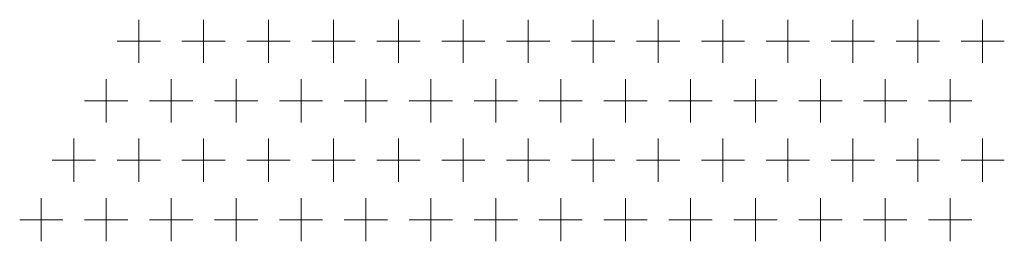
# Model space of a CAD drawing. Extents: x 4773 to 8448, y 27273 to 31291.
# Tile 36 of 99: x 6249 to 6431, y 28335 to 28376. Entities that reach past the tile are written whole.
import ezdxf

# ---------------------------------------------------------------- set-up
doc = ezdxf.new("R2010")
doc.units = 0
doc.header["$LTSCALE"] = 7.5
doc.header["$MEASUREMENT"] = 0
doc.layers.get('0').update_dxf_attribs({"linetype": 'CONTINUOUS', "lineweight": 18})

msp = doc.modelspace()

# ---------------------------------------------------------------- linework, layer by layer
at = {"linetype": 'Continuous'}
for p, q in [((6270.676, 28375.952), (6270.676, 28367.952)), ((6282.676, 28375.952), (6282.676, 28367.952)), ((6294.676, 28375.952), (6294.676, 28367.952)), ((6306.676, 28375.952), (6306.676, 28367.952)), ((6318.676, 28375.952), (6318.676, 28367.952)), ((6330.676, 28375.952), (6330.676, 28367.952)), ((6342.676, 28375.952), (6342.676, 28367.952)), ((6354.676, 28375.952), (6354.676, 28367.952)), ((6366.676, 28375.952), (6366.676, 28367.952)), ((6378.676, 28375.952), (6378.676, 28367.952)), ((6390.676, 28375.952), (6390.676, 28367.952)), ((6402.676, 28375.952), (6402.676, 28367.952)), ((6414.676, 28375.952), (6414.676, 28367.952)), ((6426.676, 28375.952), (6426.676, 28367.952)), ((6266.676, 28371.952), (6274.676, 28371.952)), ((6278.676, 28371.952), (6286.676, 28371.952)), ((6290.676, 28371.952), (6298.676, 28371.952)), ((6302.676, 28371.952), (6310.676, 28371.952)), ((6314.676, 28371.952), (6322.676, 28371.952)), ((6326.676, 28371.952), (6334.676, 28371.952)), ((6338.676, 28371.952), (6346.676, 28371.952)), ((6350.676, 28371.952), (6358.676, 28371.952)), ((6362.676, 28371.952), (6370.676, 28371.952)), ((6374.676, 28371.952), (6382.676, 28371.952)), ((6386.676, 28371.952), (6394.676, 28371.952)), ((6398.676, 28371.952), (6406.676, 28371.952)), ((6410.676, 28371.952), (6418.676, 28371.952)), ((6422.676, 28371.952), (6430.676, 28371.952)), ((6264.676, 28364.952), (6264.676, 28356.952)), ((6276.676, 28364.952), (6276.676, 28356.952)), ((6288.676, 28364.952), (6288.676, 28356.952)), ((6300.676, 28364.952), (6300.676, 28356.952)), ((6312.676, 28364.952), (6312.676, 28356.952)), ((6324.676, 28364.952), (6324.676, 28356.952)), ((6336.676, 28364.952), (6336.676, 28356.952)), ((6348.676, 28364.952), (6348.676, 28356.952)), ((6360.676, 28364.952), (6360.676, 28356.952)), ((6372.676, 28364.952), (6372.676, 28356.952)), ((6384.676, 28364.952), (6384.676, 28356.952)), ((6396.676, 28364.952), (6396.676, 28356.952)), ((6408.676, 28364.952), (6408.676, 28356.952)), ((6420.676, 28364.952), (6420.676, 28356.952)), ((6260.676, 28360.952), (6268.676, 28360.952)), ((6272.676, 28360.952), (6280.676, 28360.952)), ((6284.676, 28360.952), (6292.676, 28360.952)), ((6296.676, 28360.952), (6304.676, 28360.952)), ((6308.676, 28360.952), (6316.676, 28360.952)), ((6320.676, 28360.952), (6328.676, 28360.952)), ((6332.676, 28360.952), (6340.676, 28360.952)), ((6344.676, 28360.952), (6352.676, 28360.952)), ((6356.676, 28360.952), (6364.676, 28360.952)), ((6368.676, 28360.952), (6376.676, 28360.952)), ((6380.676, 28360.952), (6388.676, 28360.952)), ((6392.676, 28360.952), (6400.676, 28360.952)), ((6404.676, 28360.952), (6412.676, 28360.952)), ((6416.676, 28360.952), (6424.676, 28360.952)), ((6258.676, 28353.952), (6258.676, 28345.952)), ((6270.676, 28353.952), (6270.676, 28345.952)), ((6282.676, 28353.952), (6282.676, 28345.952)), ((6294.676, 28353.952), (6294.676, 28345.952)), ((6306.676, 28353.952), (6306.676, 28345.952)), ((6318.676, 28353.952), (6318.676, 28345.952)), ((6330.676, 28353.952), (6330.676, 28345.952)), ((6342.676, 28353.952), (6342.676, 28345.952)), ((6354.676, 28353.952), (6354.676, 28345.952)), ((6366.676, 28353.952), (6366.676, 28345.952)), ((6378.676, 28353.952), (6378.676, 28345.952)), ((6390.676, 28353.952), (6390.676, 28345.952)), ((6402.676, 28353.952), (6402.676, 28345.952)), ((6414.676, 28353.952), (6414.676, 28345.952)), ((6426.676, 28353.952), (6426.676, 28345.952)), ((6254.676, 28349.952), (6262.676, 28349.952)), ((6266.676, 28349.952), (6274.676, 28349.952)), ((6278.676, 28349.952), (6286.676, 28349.952)), ((6290.676, 28349.952), (6298.676, 28349.952)), ((6302.676, 28349.952), (6310.676, 28349.952)), ((6314.676, 28349.952), (6322.676, 28349.952)), ((6326.676, 28349.952), (6334.676, 28349.952)), ((6338.676, 28349.952), (6346.676, 28349.952)), ((6350.676, 28349.952), (6358.676, 28349.952)), ((6362.676, 28349.952), (6370.676, 28349.952)), ((6374.676, 28349.952), (6382.676, 28349.952)), ((6386.676, 28349.952), (6394.676, 28349.952)), ((6398.676, 28349.952), (6406.676, 28349.952)), ((6410.676, 28349.952), (6418.676, 28349.952)), ((6422.676, 28349.952), (6430.676, 28349.952)), ((6252.676, 28342.952), (6252.676, 28334.952)), ((6264.676, 28342.952), (6264.676, 28334.952)), ((6276.676, 28342.952), (6276.676, 28334.952)), ((6288.676, 28342.952), (6288.676, 28334.952)), ((6300.676, 28342.952), (6300.676, 28334.952)), ((6312.676, 28342.952), (6312.676, 28334.952)), ((6324.676, 28342.952), (6324.676, 28334.952)), ((6336.676, 28342.952), (6336.676, 28334.952)), ((6348.676, 28342.952), (6348.676, 28334.952)), ((6360.676, 28342.952), (6360.676, 28334.952)), ((6372.676, 28342.952), (6372.676, 28334.952)), ((6384.676, 28342.952), (6384.676, 28334.952)), ((6396.676, 28342.952), (6396.676, 28334.952)), ((6408.676, 28342.952), (6408.676, 28334.952)), ((6420.676, 28342.952), (6420.676, 28334.952)), ((6248.676, 28338.952), (6256.676, 28338.952)), ((6260.676, 28338.952), (6268.676, 28338.952)), ((6272.676, 28338.952), (6280.676, 28338.952)), ((6284.676, 28338.952), (6292.676, 28338.952)), ((6296.676, 28338.952), (6304.676, 28338.952)), ((6308.676, 28338.952), (6316.676, 28338.952)), ((6320.676, 28338.952), (6328.676, 28338.952)), ((6332.676, 28338.952), (6340.676, 28338.952)), ((6344.676, 28338.952), (6352.676, 28338.952)), ((6356.676, 28338.952), (6364.676, 28338.952)), ((6368.676, 28338.952), (6376.676, 28338.952)), ((6380.676, 28338.952), (6388.676, 28338.952)), ((6392.676, 28338.952), (6400.676, 28338.952)), ((6404.676, 28338.952), (6412.676, 28338.952)), ((6416.676, 28338.952), (6424.676, 28338.952))]:
    msp.add_line(p, q, dxfattribs=at)

doc.saveas('drawing.dxf')
